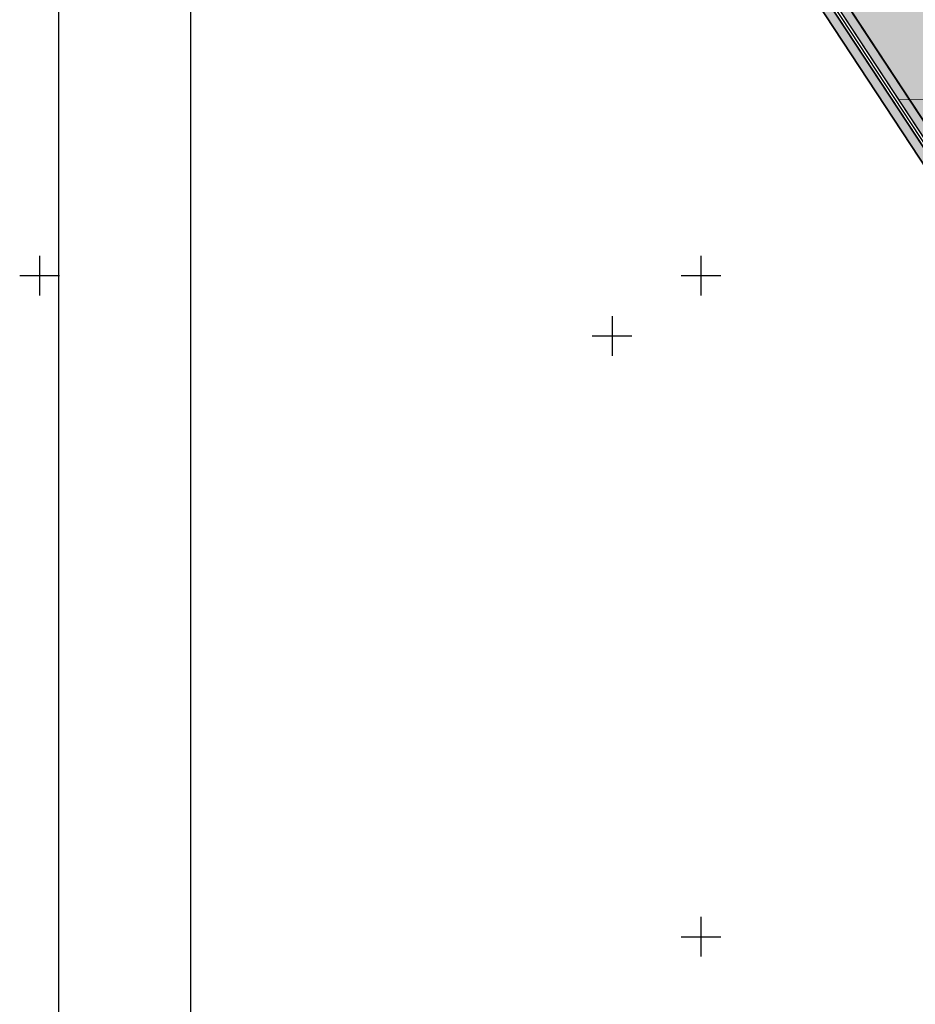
# Model space of a CAD drawing. Header units: millimetres. Extents: x 767170 to 66149698, y -983507 to 2493658.
# Tile 42 of 226: x 1822302 to 1890014, y -760279 to -685822. Entities that reach past the tile are written whole.
import ezdxf

# ---------------------------------------------------------------- set-up
doc = ezdxf.new("R2010")
doc.units = ezdxf.units.MM
for name, color, linetype in [('(001) Сетка', 92, 'Continuous'), ('(031) Горизонтали', 42, 'Continuous'), ('(040) Ограда', 7, 'Continuous'), ('GLUXOY OG', 7, 'Continuous')]:
    doc.layers.add(name, color=color, linetype=linetype)
doc.styles.get("Standard").update_dxf_attribs({"font": 'isocpeui.ttf'})
doc.linetypes.add('ОГРАДА_БЕТ', pattern='A,4,["|",Standard,S=0.8,R=0,X=0,Y=-0.8],4', length=8)
doc.linetypes.add('ОГРАДА_ГЛИН', pattern='A,4,["|",Standard,S=0.8,R=0,X=0,Y=-0.8],0.5,["|",Standard,S=0.8,R=0,X=0,Y=-0.8],3.5', length=8)

# ---------------------------------------------------------------- blocks, each defined once
blk = doc.blocks.new('Setka')
at = {"layer": '(001) Сетка'}
for p, q in [((0, 1.5), (0, -1.5)), ((-1.5, 0), (1.5, 0))]:
    blk.add_line(p, q, dxfattribs=at)
blk = doc.blocks.new('A$C05d28b1e')
at = {"layer": '(031) Горизонтали', "color": 42, "linetype": 'Continuous', "lineweight": 0, "ltscale": 600}
blk.add_lwpolyline([(-150726, -48862), (-142856, -48907)], dxfattribs=at)
at = {"layer": '(040) Ограда', "ltscale": 600, "flags": 128}
blk.add_lwpolyline([(-65264, 129736), (-69528, 127118), (-60665, 110686), (-137359, 64080), (-200340, 25826), (-120613, -95364), (-115995, -101905)], dxfattribs=at)
at = {"layer": '(040) Ограда', "linetype": 'ОГРАДА_БЕТ', "ltscale": 600, "flags": 128}
blk.add_lwpolyline([(-64714, 129605), (-68996, 126975), (-60133, 110541), (-137151, 63738), (-199778, 25699), (-120282, -95139), (-115668, -101674)], dxfattribs=at)
at = {"layer": '(001) Сетка', "xscale": 1000, "yscale": 1000, "zscale": 1000}
for p in [(-215665, -62169), (-165665, -62169), (-165665, -112169)]:
    blk.add_blockref('Setka', p, dxfattribs=at)
blk = doc.blocks.new('A11111111111')
blk.add_lwpolyline([(-186450, -2503181), (654550, -2503181), (654550, -1909181), (-186450, -1909181)], close=True)
blk.add_lwpolyline([(649550, -2498181), (-166450, -2498181), (-166450, -1914181), (649550, -1914181), (649550, -2498181)])

msp = doc.modelspace()

# ---------------------------------------------------------------- hatches: boundary and pattern name
at = {"true_color": 0x7abf6e, "transparency": 33554687}
h = msp.add_hatch(color=83, dxfattribs=at)
h.dxf.hatch_style = 1
h.paths.add_polyline_path([(1928384.78, -670804.15), (1926065.19, -672185.99), (1922789.7, -666687.7), (1925109.29, -665305.86), (1923573.9, -662728.54), (1918676.99, -665645.77), (1925023.25, -676298.7), (1929920.16, -673381.47)], flags=16)
edge = h.paths.add_edge_path()
edge.add_arc((1904945.83, -685400.08), 3000, 15.9491425, 119.0884551)
edge.add_line((1903487.35, -682778.47), (1901548.18, -683857.29))
edge.add_line((1901548.18, -683857.29), (1884046.45, -652397.96))
edge.add_line((1884046.45, -652397.96), (1886668.06, -650939.48))
edge.add_arc((1885209.58, -648317.87), 3000, 299.0884551, 389.0884551)
edge.add_line((1887831.19, -646859.39), (1886112.84, -643770.65))
edge.add_arc((1883491.23, -645229.13), 3000, 29.0884551, 121.2865698)
edge.add_line((1881933.27, -642665.39), (1870015.19, -649907.87))
edge.add_arc((1866379.96, -643925.81), 7000, 219.1121956, 301.2865698, ccw=False)
edge.add_line((1860948.57, -648341.7), (1916263.81, -732423.7))
edge.add_line((1916263.81, -732423.7), (1953650.45, -783794.04))
edge.add_line((1953650.45, -783794.04), (1954634.01, -782936.27))
edge.add_line((1954634.01, -782936.27), (1933901.4, -754449.05))
edge.add_line((1933901.4, -754449.05), (1913466.04, -704320.24))
edge.add_line((1913466.04, -704320.24), (1907830.35, -684575.73))

# ---------------------------------------------------------------- next in the draw order: block references
at = {"color": 5, "lineweight": 50}
msp.add_blockref('A$C05d28b1e', (2032748.06, -597565.05), dxfattribs=at)

# ---------------------------------------------------------------- next in the draw order: hatches: boundary and pattern name
at = {"true_color": 0xb1ab95}
h = msp.add_hatch(color=253, dxfattribs=at)
h.dxf.hatch_style = 1
edge = h.paths.add_edge_path(flags=17)
edge.add_line((1955047.53, -783504.45), (1954634.01, -782936.27))
edge.add_line((1954634.01, -782936.27), (1953650.45, -783794.04))
edge.add_line((1953650.45, -783794.04), (1916263.81, -732423.7))
edge.add_line((1916263.81, -732423.7), (1860948.57, -648341.7))
edge.add_arc((1866379.96, -643925.81), 7000, 211.2865698, 219.1121956, ccw=False)
edge.add_line((1860397.89, -647561.04), (1859948.55, -646821.61))
edge.add_line((1859948.55, -646821.61), (1840672.31, -617520.73))
edge.add_line((1840672.31, -617520.73), (1968464.85, -539879.75))
edge.add_line((1968464.85, -539879.75), (1973559.53, -548958.08))
edge.add_line((1973559.53, -548958.08), (1970748.48, -550619.85))
edge.add_line((1970748.48, -550619.85), (1973801.79, -555784.85))
edge.add_line((1973801.79, -555784.85), (1976496.64, -554191.78))
edge.add_line((1976496.64, -554191.78), (2029831.79, -649231.01))
edge.add_line((2029831.79, -649231.01), (1999207.49, -669492.41))
edge.add_line((1999207.49, -669492.41), (1998976.02, -674541.6))
edge.add_line((1998976.02, -674541.6), (2000332.41, -676379.58))
edge.add_line((2000332.41, -676379.58), (1979461.35, -695126.8))
edge.add_line((1979461.35, -695126.8), (2010428.67, -735054.44))
edge.add_line((2010428.67, -735054.44), (1963852.34, -775045.9))
edge.add_line((1963852.34, -775045.9), (1960985.09, -771707.59))
edge.add_line((1960985.09, -771707.59), (1956614.65, -775461.33))
edge.add_line((1956614.65, -775461.33), (1959631.8, -779606.98))
edge.add_line((1959631.8, -779606.98), (1960742.35, -778638.46))
edge.add_line((1960742.35, -778638.46), (1958201.54, -775680.23))
edge.add_line((1958201.54, -775680.23), (1960856.64, -773399.78))
edge.add_line((1960856.64, -773399.78), (1963397.98, -776358.64))
edge.add_line((1963397.98, -776358.64), (2011389.95, -735151.69))
edge.add_line((2011389.95, -735151.69), (1980413.59, -695212.39))
edge.add_line((1980413.59, -695212.39), (2001273.16, -676475.49))
edge.add_line((2001273.16, -676475.49), (1999686.66, -674325.68))
edge.add_line((1999686.66, -674325.68), (1999890.46, -669879.88))
edge.add_line((1999890.46, -669879.88), (2030760.64, -649455.81))
edge.add_line((2030760.64, -649455.81), (1968720.67, -538905.26))
edge.add_line((1968720.67, -538905.26), (1839688.71, -617299.26))
edge.add_line((1839688.71, -617299.26), (1915688.1, -732822.24))
edge.add_line((1915688.1, -732822.24), (1953534.35, -784824.1))
edge.add_line((1953534.35, -784824.1), (1955047.53, -783504.45))
h.paths.add_polyline_path([(1915359.13, -733049.97), (1839126.65, -617172.7), (1968866.85, -538348.41), (2031291.41, -649584.27), (2000280.73, -670101.3), (2000092.73, -674202.3), (2001810.73, -676530.3), (1980957.73, -695261.3), (2011937.45, -735204.93), (1963658.58, -776662.05), (1964179.57, -777268.64), (1961524.47, -779549.09), (1961002.98, -778941.91), (1959868.1, -779931.66), (1961042.32, -781545.07), (1965871.76, -777397.09), (1965025.08, -776411.3), (2012898.72, -735302.15), (1981909.98, -695346.89), (2002751.49, -676626.21), (2000803.37, -673986.38), (2000963.71, -670488.77), (2032220.26, -649809.07), (1969122.67, -537373.91), (1838143.05, -616951.22), (1914783.42, -733448.51), (1953351.91, -786442.76), (1955697.33, -784397.3), (1955283.82, -783829.12), (1953468.01, -785412.71)])

# ---------------------------------------------------------------- next in the draw order: block references
at = {"color": 5, "lineweight": 50}
msp.add_blockref('A$C05d28b1e', (2039466.73, -642998.3), dxfattribs=at)

# ---------------------------------------------------------------- next in the draw order: linework, layer by layer
for points in [[(1955743.91, -784356.68), (1953351.91, -786442.76), (1914783.42, -733448.51), (1838143.05, -616951.22), (1969122.67, -537373.91), (2032220.26, -649809.07), (2000963.71, -670488.77), (2000803.37, -673986.38), (2002751.49, -676626.21), (1981909.98, -695346.89), (2012898.72, -735302.15), (1965025.08, -776411.3), (1965871.76, -777397.09), (1961042.32, -781545.07)], [(1965025.08, -776411.3), (2012898.72, -735302.15), (1981909.98, -695346.89), (2002751.49, -676626.21), (2000803.37, -673986.38), (2000963.71, -670488.77), (2032220.26, -649809.07), (1969122.67, -537373.91), (1838143.05, -616951.22), (1914783.42, -733448.51), (1953351.91, -786442.76)], [(1953468.01, -785412.71), (1915359.13, -733049.97), (1839126.65, -617172.7), (1968866.85, -538348.41), (2031291.41, -649584.27), (2000280.73, -670101.3), (2000092.73, -674202.3), (2001810.73, -676530.3), (1980957.73, -695261.3), (2011937.45, -735204.93), (1963658.58, -776662.05)], [(1963397.98, -776358.64), (2011389.95, -735151.69), (1980413.59, -695212.39), (2001273.16, -676475.49), (1999686.66, -674325.68), (1999890.46, -669879.88), (2030760.64, -649455.81), (1968720.67, -538905.26), (1839688.71, -617299.26), (1915688.1, -732822.24), (1953534.35, -784824.1)], [(1973559.53, -548958.08), (1968464.85, -539879.75), (1840672.31, -617520.73), (1916263.81, -732423.7), (1953650.45, -783794.04), (1954634.01, -782936.27)]]:
    msp.add_lwpolyline(points)
msp.add_lwpolyline([(1953650.45, -783794.04), (1916263.81, -732423.7), (1860948.57, -648341.7, -0.03415901), (1860397.89, -647561.04), (1859948.55, -646821.61), (1840672.31, -617520.73), (1968464.85, -539879.75), (1973559.53, -548958.08), (1970748.48, -550619.85), (1973801.79, -555784.85), (1976496.64, -554191.78), (2029831.79, -649231.01), (1999207.49, -669492.41), (1998976.02, -674541.6), (2000332.41, -676379.58), (1979461.35, -695126.8), (2010428.67, -735054.44), (1963852.34, -775045.9)], format="xyb")
msp.add_lwpolyline([(1907830.35, -684575.73, 0.48309225), (1903487.35, -682778.47), (1901548.18, -683857.29), (1884046.45, -652397.96), (1886668.06, -650939.48, 0.41421356), (1887831.19, -646859.39), (1886112.84, -643770.65, 0.42549538), (1881933.27, -642665.39), (1870015.19, -649907.87, -0.37475214), (1860948.57, -648341.7), (1916263.81, -732423.7), (1953650.45, -783794.04), (1954634.01, -782936.27), (1933901.4, -754449.05), (1913466.04, -704320.24)], format="xyb", close=True)
at = {"layer": 'GLUXOY OG', "color": 186, "linetype": 'ОГРАДА_ГЛИН', "lineweight": 30, "ltscale": 400}
for points in [[(1953468.01, -785412.71), (1915359.13, -733049.97), (1839126.65, -617172.7), (1968866.85, -538348.41), (2031291.41, -649584.27), (2000280.73, -670101.3), (2000092.73, -674202.3), (2001810.73, -676530.3), (1980957.73, -695261.3), (2011937.45, -735204.93)], [(2011389.95, -735151.69), (1980413.59, -695212.39), (2001273.16, -676475.49), (1999686.66, -674325.68), (1999890.46, -669879.88), (2030760.64, -649455.81), (1968720.67, -538905.26), (1839688.71, -617299.26), (1915688.1, -732822.24), (1953534.35, -784824.1)]]:
    msp.add_lwpolyline(points, dxfattribs=at)
at = {"layer": 'GLUXOY OG', "color": 186, "lineweight": 30, "ltscale": 400}
msp.add_lwpolyline([(2011663.7, -735178.31), (1980685.66, -695236.84), (2001541.95, -676502.9), (1999889.7, -674263.99), (2000085.6, -669990.59), (2031026.03, -649520.04), (1968793.76, -538626.83), (1839407.68, -617235.98), (1915523.61, -732936.1), (1953501.18, -785118.4)], dxfattribs=at)

# ---------------------------------------------------------------- next in the draw order: block references
at = {"xscale": 0.5, "yscale": 0.5, "zscale": 0.5}
msp.add_blockref('A11111111111', (1918466.82, 430560), dxfattribs=at)

doc.saveas('drawing.dxf')
